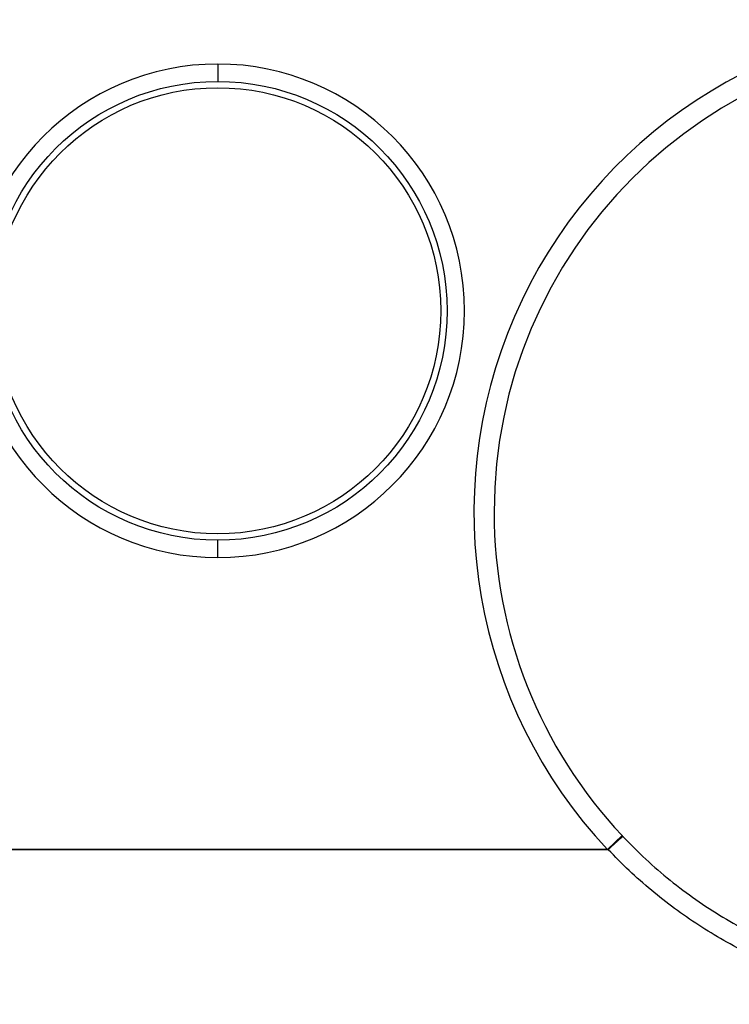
# Model space of a CAD drawing. Header units: millimetres. Extents: x 11440 to 197393, y -123310 to 60561.
# Tile 14 of 20: x 24268 to 24315, y -109380 to -109314. Entities that reach past the tile are written whole.
import ezdxf

# ---------------------------------------------------------------- set-up
doc = ezdxf.new("R2010")
doc.units = ezdxf.units.MM

# ---------------------------------------------------------------- blocks, each defined once
blk = doc.blocks.new('A$C661458EC')
at = {"color": 7, "linetype": 'Continuous', "lineweight": 25}
for p, q in [((-1.4886, -1.9551), (-1.4886, -1.981)), ((-1.4886, -2.69), (-1.4886, -2.6641)), ((-0.8866, -3.104), (-0.9084, -3.1245)), ((-0.9084, -3.1245), (-3.5607, -3.1247)), ((-3.5607, -3.1247), (-0.9072, -3.1249))]:
    blk.add_line(p, q, dxfattribs=at)
for radius in [0.3416, 0.3321]:
    blk.add_circle((-1.4886, -2.3225), radius, dxfattribs=at)
for centre, radius, start, end in [((-0.3736, -2.6225), 0.7335, 90, 223.1881), ((-0.3736, -2.6225), 0.7035, 90, 180), ((-1.4886, -2.3225), 0.3674, 90, 270), ((-1.4886, -2.3225), 0.3674, 270, 90), ((-0.3736, -2.6225), 0.7035, 180, 223.1881)]:
    blk.add_arc(centre, radius, start, end, dxfattribs=at)
for points, knots in [([(-0.9072, -3.1249), (-0.9059, -3.1236), (-0.9031, -3.1211), (-0.8991, -3.1174), (-0.8953, -3.1138), (-0.8918, -3.1107), (-0.889, -3.1082), (-0.8869, -3.1064), (-0.8857, -3.1054), (-0.8854, -3.1053), (-0.8853, -3.1053)], [0, 0, 0, 0, 0.116765, 0.240313, 0.368837, 0.500002, 0.631166, 0.759689, 0.883236, 1, 1, 1, 1]), ([(-0.8866, -3.104), (-0.8863, -3.1043), (-0.8859, -3.1047), (-0.8855, -3.1051), (-0.8853, -3.1053)], [0, 0, 0, 0, 0.559997, 1, 1, 1, 1]), ([(-0.8853, -3.1053), (-0.8741, -3.1167), (-0.8517, -3.1396), (-0.8152, -3.1709), (-0.7768, -3.1997), (-0.7366, -3.2258), (-0.6948, -3.2491), (-0.6516, -3.2694), (-0.6071, -3.2868), (-0.5616, -3.301), (-0.5153, -3.3122), (-0.4684, -3.3201), (-0.4211, -3.3251), (-0.3894, -3.3257), (-0.3736, -3.326)], [0, 0, 0, 0, 0.083904, 0.167703, 0.251397, 0.334987, 0.418473, 0.501856, 0.585136, 0.668313, 0.751387, 0.83436, 0.91723, 1, 1, 1, 1]), ([(-0.9072, -3.1249), (-0.9074, -3.1248), (-0.9078, -3.1247), (-0.9082, -3.1246), (-0.9084, -3.1245)], [0, 0, 0, 0, 0.560294, 1, 1, 1, 1]), ([(-0.3736, -3.3551), (-0.3896, -3.3548), (-0.4215, -3.3542), (-0.469, -3.3494), (-0.516, -3.3417), (-0.5624, -3.331), (-0.6082, -3.3171), (-0.6531, -3.3003), (-0.6955, -3.2813), (-0.7352, -3.2603), (-0.7726, -3.2376), (-0.8086, -3.2127), (-0.8432, -3.1855), (-0.8763, -3.1564), (-0.8969, -3.1354), (-0.9072, -3.1249)], [0, 0, 0, 0, 0.080256, 0.159973, 0.239503, 0.31918, 0.399276, 0.479634, 0.559512, 0.632386, 0.70533, 0.778629, 0.852334, 0.926209, 1, 1, 1, 1])]:
    blk.add_open_spline(points, degree=3, knots=knots, dxfattribs=at)

msp = doc.modelspace()

# ---------------------------------------------------------------- block references
at = {"xscale": 45, "yscale": 45, "zscale": 45}
msp.add_blockref('A$C661458EC', (24347.795, -109229.189), dxfattribs=at)

doc.saveas('drawing.dxf')
